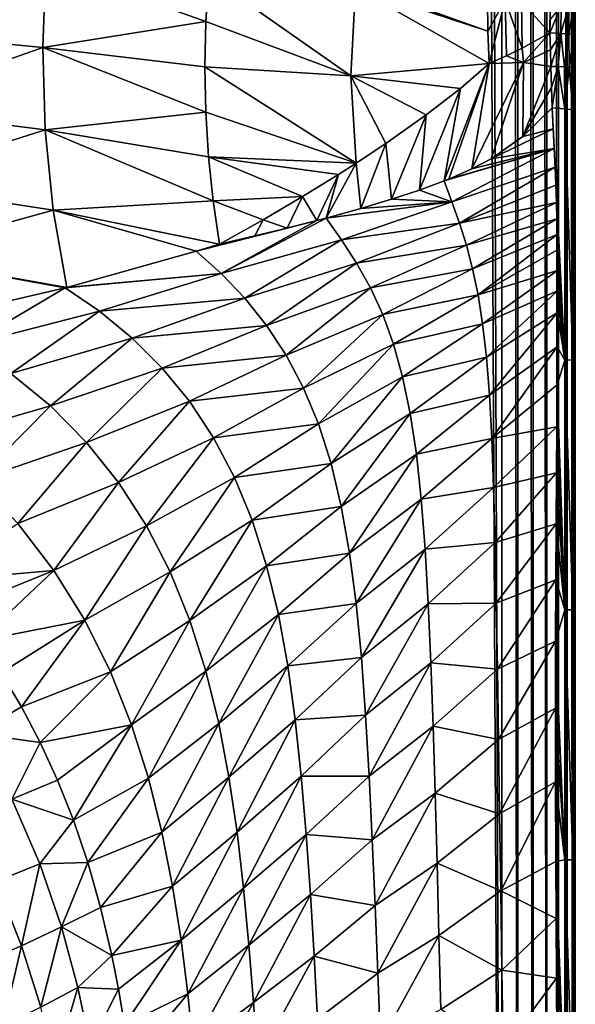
# Model space of a CAD drawing. Header units: metres. Extents: x -23 to 23, y -199 to 23.
# Tile 20 of 112: x 13.57 to 21.22, y -173.64 to -160.08. Entities that reach past the tile are written whole.
import ezdxf

# ---------------------------------------------------------------- set-up
doc = ezdxf.new("R2010")
doc.units = ezdxf.units.M
doc.layers.add('solid_509541_180_SW0001', color=7, linetype='CONTINUOUS')

msp = doc.modelspace()

# ---------------------------------------------------------------- linework, layer by layer
at = {"layer": 'solid_509541_180_SW0001'}
for points in [[(19.568743, -3.586129, 243), (20.209421, -189, 243), (20.209421, 0, 243)], [(20.430847, -189, 242.975174), (20.209421, 0, 243), (20.209421, -189, 243)], [(20.430622, 0, 242.975235), (20.209421, 0, 243), (20.430847, -189, 242.975174)], [(20.430622, 0, 242.975235), (20.430847, -189, 242.975174), (20.640865, -189, 242.902145)], [(20.430622, 0, 242.975235), (20.640865, -189, 242.902145), (20.640865, 0, 242.902145)], [(20.640865, 0, 242.902145), (20.640865, -189, 242.902145), (20.829733, -189, 242.784348)], [(20.640865, 0, 242.902145), (20.829733, -189, 242.784348), (20.829733, 0, 242.784348)], [(20.829733, 0, 242.784348), (20.829733, -189, 242.784348), (20.987867, -189, 242.627716)], [(20.829733, 0, 242.784348), (20.987867, -189, 242.627716), (20.987867, 0, 242.627716)], [(20.987867, 0, 242.627716), (20.987867, -189, 242.627716), (21.107435, -189, 242.439972)], [(20.987867, 0, 242.627716), (21.107435, -189, 242.439972), (21.107435, 0, 242.439972)], [(21.107435, 0, 242.439972), (21.110292, -189, 242.434082), (21.18251, -189, 242.230423)], [(21.107435, 0, 242.439972), (21.107435, -189, 242.439972), (21.110292, -189, 242.434082)], [(21.107435, 0, 242.439972), (21.18251, -189, 242.230423), (21.18251, 0, 242.230423)], [(21.18251, 0, 242.230423), (21.209375, -189, 242.00946), (21.209375, 0, 242.00946)], [(21.18251, 0, 242.230423), (21.184349, -189, 242.222519), (21.209375, -189, 242.00946)], [(21.18251, 0, 242.230423), (21.18251, -189, 242.230423), (21.184349, -189, 242.222519)], [(21.209375, 0, 242.00946), (21.209375, -189, 242.00946), (21.220919, -48.618351, 240.789825)], [(20.209421, -189, 243), (19.568743, -3.586129, 243), (19.316486, -4.761213, 243)], [(19.316486, -4.761213, 243), (18.993776, -5.918785, 243), (-20.209421, -189, 243)], [(19.316486, -4.761213, 243), (-20.209421, -189, 243), (20.209421, -189, 243)], [(18.993776, -5.918785, 243), (18.601791, -7.054702, 243), (-20.209421, -189, 243)], [(18.601791, -7.054702, 243), (18.141941, -8.164902, 243), (-20.209421, -189, 243)], [(18.141941, -8.164902, 243), (17.615858, -9.2454, 243), (-20.209421, -189, 243)], [(17.615858, -9.2454, 243), (17.025412, -10.292294, 243), (-20.209421, -189, 243)], [(17.025412, -10.292294, 243), (16.372877, -11.301532, 243), (-20.209421, -189, 243)], [(16.372877, -11.301532, 243), (15.660671, -12.269428, 243), (-20.209421, -189, 243)], [(15.660671, -12.269428, 243), (14.891361, -13.19253, 243), (-20.209421, -189, 243)], [(14.891361, -13.19253, 243), (14.067702, -14.067531, 243), (-20.209421, -189, 243)], [(14.067702, -14.067531, 243), (13.192632, -14.891286, 243), (-20.209421, -189, 243)], [(21.220631, -54.464607, 240.820251), (21.220919, -48.618351, 240.789825), (21.209375, -189, 242.00946)], [(21.220533, -59.999996, 240.830566), (21.220631, -54.464607, 240.820251), (21.209375, -189, 242.00946)], [(21.220533, -158.999954, 240.830566), (21.220533, -59.999996, 240.830566), (21.209375, -189, 242.00946)], [(21.220505, -159.441467, 240.833618), (21.220533, -158.999954, 240.830566), (21.209375, -189, 242.00946)], [(11.506635, -160.228622, 231.684433), (11.541017, -159.154083, 231.764816), (13.928322, -159.314072, 233.323273)], [(13.88465, -160.461517, 233.233795), (11.506635, -160.228622, 231.684433), (13.928322, -159.314072, 233.323273)], [(16.132307, -160.102554, 235.031494), (13.88465, -160.461517, 233.233795), (13.928322, -159.314072, 233.323273)], [(16.132307, -160.102554, 235.031494), (13.928322, -159.314072, 233.323273), (16.171509, -159.475739, 235.066208)], [(18.128996, -160.84964, 236.818466), (16.132307, -160.102554, 235.031494), (16.171509, -159.475739, 235.066208)], [(18.128996, -160.84964, 236.818466), (16.171509, -159.475739, 235.066208), (18.191422, -159.63176, 236.914566)], [(21.220421, -159.868912, 240.842422), (21.220505, -159.441467, 240.833618), (21.209375, -189, 242.00946)], [(18.128996, -160.84964, 236.818466), (18.191422, -159.63176, 236.914566), (20.035803, -160.680481, 238.871155)], [(20.016062, -160.235291, 238.868149), (18.191422, -159.63176, 236.914566), (18.377609, -159.647018, 237.100189)], [(20.016062, -160.235291, 238.868149), (20.035803, -160.680481, 238.871155), (18.191422, -159.63176, 236.914566)], [(20.016062, -160.235291, 238.868149), (18.377609, -159.647018, 237.100189), (20.011209, -159.789963, 238.852005)], [(20.016062, -160.235291, 238.868149), (20.011209, -159.789963, 238.852005), (20.25334, -159.808685, 239.130936)], [(20.016062, -160.235291, 238.868149), (20.25334, -159.808685, 239.130936), (20.035803, -160.680481, 238.871155)], [(20.27306, -160.57486, 239.149063), (20.035803, -160.680481, 238.871155), (20.25334, -159.808685, 239.130936)], [(20.491493, -160.46994, 239.40831), (20.25334, -159.808685, 239.130936), (20.47802, -159.831833, 239.394531)], [(20.27306, -160.57486, 239.149063), (20.25334, -159.808685, 239.130936), (20.491493, -160.46994, 239.40831)], [(20.872614, -160.259232, 239.868042), (20.47802, -159.831833, 239.394531), (20.876356, -159.895782, 239.872574)], [(20.491493, -160.46994, 239.40831), (20.47802, -159.831833, 239.394531), (20.872614, -160.259232, 239.868042)], [(21.025248, -159.889816, 240.088516), (20.872614, -160.259232, 239.868042), (20.874683, -160.076614, 239.873093)], [(21.025248, -159.889816, 240.088516), (21.023075, -160.265228, 240.084656), (20.872614, -160.259232, 239.868042)], [(20.874683, -160.076614, 239.873093), (20.872614, -160.259232, 239.868042), (20.876356, -159.895782, 239.872574)], [(21.134222, -159.883209, 240.327072), (21.133242, -160.271881, 240.32428), (21.023075, -160.265228, 240.084656)], [(21.025248, -159.889816, 240.088516), (21.134222, -159.883209, 240.327072), (21.023075, -160.265228, 240.084656)], [(21.199951, -159.876175, 240.580963), (21.199711, -160.278961, 240.579483), (21.133242, -160.271881, 240.32428)], [(21.134222, -159.883209, 240.327072), (21.199951, -159.876175, 240.580963), (21.133242, -160.271881, 240.32428)], [(21.199711, -160.278961, 240.579483), (21.220421, -159.868912, 240.842422), (21.220394, -160.076965, 240.845306)], [(21.199951, -159.876175, 240.580963), (21.220421, -159.868912, 240.842422), (21.199711, -160.278961, 240.579483)], [(21.220394, -160.076965, 240.845306), (21.220421, -159.868912, 240.842422), (21.209375, -189, 242.00946)], [(21.199711, -160.278961, 240.579483), (21.220394, -160.076965, 240.845306), (21.220423, -160.286285, 240.842377)], [(21.220423, -160.286285, 240.842377), (21.220394, -160.076965, 240.845306), (21.209375, -189, 242.00946)], [(16.132307, -160.102554, 235.031494), (16.118734, -160.728043, 234.966675), (13.88465, -160.461517, 233.233795)], [(18.128996, -160.84964, 236.818466), (16.118734, -160.728043, 234.966675), (16.132307, -160.102554, 235.031494)], [(13.88465, -160.461517, 233.233795), (11.532067, -161.291489, 231.505066), (11.506635, -160.228622, 231.684433)], [(20.491493, -160.46994, 239.40831), (20.872614, -160.259232, 239.868042), (20.508589, -160.665543, 239.419464)], [(20.872614, -160.259232, 239.868042), (20.88022, -160.49263, 239.871506), (20.508589, -160.665543, 239.419464)], [(21.023075, -160.265228, 240.084656), (20.88022, -160.49263, 239.871506), (20.872614, -160.259232, 239.868042)], [(21.023075, -160.265228, 240.084656), (20.885752, -160.720993, 239.874451), (20.88022, -160.49263, 239.871506)], [(21.023075, -160.265228, 240.084656), (20.986542, -160.722778, 240.014526), (20.885752, -160.720993, 239.874451)], [(21.023075, -160.265228, 240.084656), (21.07058, -160.724731, 240.165253), (20.986542, -160.722778, 240.014526)], [(21.023075, -160.265228, 240.084656), (21.133242, -160.271881, 240.32428), (21.07058, -160.724731, 240.165253)], [(21.133242, -160.271881, 240.32428), (21.136747, -160.726791, 240.324646), (21.07058, -160.724731, 240.165253)], [(21.133242, -160.271881, 240.32428), (21.199711, -160.278961, 240.579483), (21.136747, -160.726791, 240.324646)], [(21.199711, -160.278961, 240.579483), (21.184166, -160.728928, 240.49057), (21.136747, -160.726791, 240.324646)], [(21.199711, -160.278961, 240.579483), (21.21221, -160.731125, 240.660858), (21.184166, -160.728928, 240.49057)], [(21.199711, -160.278961, 240.579483), (21.220423, -160.286285, 240.842377), (21.21221, -160.731125, 240.660858)], [(21.220474, -160.511154, 240.836914), (21.220423, -160.286285, 240.842377), (21.209375, -189, 242.00946)], [(21.21221, -160.731125, 240.660858), (21.220423, -160.286285, 240.842377), (21.220474, -160.511154, 240.836914)], [(13.88465, -160.461517, 233.233795), (13.91838, -161.59549, 233.037506), (11.532067, -161.291489, 231.505066)], [(16.130848, -161.349747, 234.872009), (13.91838, -161.59549, 233.037506), (13.88465, -160.461517, 233.233795)], [(16.118734, -160.728043, 234.966675), (16.130848, -161.349747, 234.872009), (13.88465, -160.461517, 233.233795)], [(20.27306, -160.57486, 239.149063), (20.491493, -160.46994, 239.40831), (20.508589, -160.665543, 239.419464)], [(20.88022, -160.49263, 239.871506), (20.885752, -160.720993, 239.874451), (20.508589, -160.665543, 239.419464)], [(20.27306, -160.57486, 239.149063), (20.508589, -160.665543, 239.419464), (20.035803, -160.680481, 238.871155)], [(21.220509, -160.733368, 240.833221), (21.220474, -160.511154, 240.836914), (21.209375, -189, 242.00946)], [(21.21221, -160.731125, 240.660858), (21.220474, -160.511154, 240.836914), (21.220509, -160.733368, 240.833221)], [(16.118734, -160.728043, 234.966675), (18.20376, -162.052612, 236.650131), (16.130848, -161.349747, 234.872009)], [(18.128996, -160.84964, 236.818466), (18.20376, -162.052612, 236.650131), (16.118734, -160.728043, 234.966675)], [(18.128996, -160.84964, 236.818466), (20.035803, -160.680481, 238.871155), (19.64164, -161.023315, 238.394867)], [(19.413057, -162.298721, 237.907303), (20.035803, -160.680481, 238.871155), (19.478502, -162.2724, 237.990265)], [(19.64164, -161.023315, 238.394867), (20.035803, -160.680481, 238.871155), (19.413057, -162.298721, 237.907303)], [(19.478502, -162.2724, 237.990265), (20.035803, -160.680481, 238.871155), (19.793989, -162.132797, 238.396103)], [(19.793989, -162.132797, 238.396103), (20.035803, -160.680481, 238.871155), (20.508589, -160.665543, 239.419464)], [(19.793989, -162.132797, 238.396103), (20.508589, -160.665543, 239.419464), (20.061621, -161.991867, 238.747787)], [(20.061621, -161.991867, 238.747787), (20.508589, -160.665543, 239.419464), (20.500505, -161.686462, 239.3367)], [(20.500505, -161.686462, 239.3367), (20.508589, -160.665543, 239.419464), (20.885752, -160.720993, 239.874451)], [(20.894007, -161.011841, 239.878387), (20.500505, -161.686462, 239.3367), (20.885752, -160.720993, 239.874451)], [(20.986542, -160.722778, 240.014526), (20.894007, -161.011841, 239.878387), (20.885752, -160.720993, 239.874451)], [(20.986542, -160.722778, 240.014526), (20.901299, -161.29187, 239.876572), (20.894007, -161.011841, 239.878387)], [(20.986542, -160.722778, 240.014526), (21.077839, -161.305481, 240.162643), (20.901299, -161.29187, 239.876572)], [(20.986542, -160.722778, 240.014526), (21.07058, -160.724731, 240.165253), (21.077839, -161.305481, 240.162643)], [(21.07058, -160.724731, 240.165253), (21.136747, -160.726791, 240.324646), (21.077839, -161.305481, 240.162643)], [(21.136747, -160.726791, 240.324646), (21.186188, -161.320663, 240.481125), (21.077839, -161.305481, 240.162643)], [(21.136747, -160.726791, 240.324646), (21.184166, -160.728928, 240.49057), (21.186188, -161.320663, 240.481125)], [(21.184166, -160.728928, 240.49057), (21.21221, -160.731125, 240.660858), (21.186188, -161.320663, 240.481125)], [(21.21221, -160.731125, 240.660858), (21.22068, -161.336624, 240.815063), (21.186188, -161.320663, 240.481125)], [(21.22057, -161.037994, 240.826675), (21.220509, -160.733368, 240.833221), (21.209375, -189, 242.00946)], [(21.21221, -160.731125, 240.660858), (21.220509, -160.733368, 240.833221), (21.22057, -161.037994, 240.826675)], [(21.21221, -160.731125, 240.660858), (21.22057, -161.037994, 240.826675), (21.22068, -161.336624, 240.815063)], [(18.128996, -160.84964, 236.818466), (19.64164, -161.023315, 238.394867), (19.167624, -161.388336, 237.819275)], [(18.128996, -160.84964, 236.818466), (19.167624, -161.388336, 237.819275), (18.609171, -161.782959, 237.140976)], [(18.128996, -160.84964, 236.818466), (18.609171, -161.782959, 237.140976), (18.20376, -162.052612, 236.650131)], [(19.64164, -161.023315, 238.394867), (19.413057, -162.298721, 237.907303), (19.074873, -162.424347, 237.485092)], [(19.167624, -161.388336, 237.819275), (19.64164, -161.023315, 238.394867), (19.074873, -162.424347, 237.485092)], [(20.894007, -161.011841, 239.878387), (20.901299, -161.29187, 239.876572), (20.500505, -161.686462, 239.3367)], [(21.22068, -161.336624, 240.815063), (21.22057, -161.037994, 240.826675), (21.209375, -189, 242.00946)], [(13.91838, -161.59549, 233.037506), (11.617073, -162.330215, 231.228851), (11.532067, -161.291489, 231.505066)], [(20.500505, -161.686462, 239.3367), (20.901299, -161.29187, 239.876572), (20.91655, -161.580292, 239.882721)], [(21.078363, -164.767548, 240.107346), (20.91655, -161.580292, 239.882721), (20.901299, -161.29187, 239.876572)], [(21.077839, -161.305481, 240.162643), (21.078363, -164.767548, 240.107346), (20.901299, -161.29187, 239.876572)], [(21.186708, -164.764893, 240.426193), (21.078363, -164.767548, 240.107346), (21.077839, -161.305481, 240.162643)], [(21.186188, -161.320663, 240.481125), (21.186708, -164.764893, 240.426193), (21.077839, -161.305481, 240.162643)], [(16.130848, -161.349747, 234.872009), (16.168598, -161.96521, 234.747864), (13.91838, -161.59549, 233.037506)], [(16.130848, -161.349747, 234.872009), (18.20376, -162.052612, 236.650131), (16.168598, -161.96521, 234.747864)], [(18.609171, -161.782959, 237.140976), (19.167624, -161.388336, 237.819275), (18.690807, -162.551239, 237.018631)], [(19.167624, -161.388336, 237.819275), (19.074873, -162.424347, 237.485092), (18.690807, -162.551239, 237.018631)], [(21.186188, -161.320663, 240.481125), (21.22068, -161.336624, 240.815063), (21.221277, -163.430679, 240.751923)], [(21.186188, -161.320663, 240.481125), (21.221277, -163.430679, 240.751923), (21.186708, -164.764893, 240.426193)], [(21.221277, -163.430679, 240.751923), (21.22068, -161.336624, 240.815063), (21.209375, -189, 242.00946)], [(13.91838, -161.59549, 233.037506), (14.029092, -162.701385, 232.73703), (11.617073, -162.330215, 231.228851)], [(16.231836, -162.571976, 234.594727), (14.029092, -162.701385, 232.73703), (13.91838, -161.59549, 233.037506)], [(16.168598, -161.96521, 234.747864), (16.231836, -162.571976, 234.594727), (13.91838, -161.59549, 233.037506)], [(20.061621, -161.991867, 238.747787), (20.91655, -161.580292, 239.882721), (20.930235, -161.852432, 239.888748)], [(20.061621, -161.991867, 238.747787), (20.500505, -161.686462, 239.3367), (20.91655, -161.580292, 239.882721)], [(21.078363, -164.767548, 240.107346), (20.930235, -161.852432, 239.888748), (20.91655, -161.580292, 239.882721)], [(18.20376, -162.052612, 236.650131), (18.609171, -161.782959, 237.140976), (18.266586, -162.678207, 236.51889)], [(18.609171, -161.782959, 237.140976), (18.690807, -162.551239, 237.018631), (18.266586, -162.678207, 236.51889)], [(16.168598, -161.96521, 234.747864), (18.20376, -162.052612, 236.650131), (17.957687, -162.210541, 236.353333)], [(16.168598, -161.96521, 234.747864), (17.957687, -162.210541, 236.353333), (17.465734, -162.514618, 235.763306)], [(16.168598, -161.96521, 234.747864), (17.465734, -162.514618, 235.763306), (16.231836, -162.571976, 234.594727)], [(19.413057, -162.298721, 237.907303), (19.478502, -162.2724, 237.990265), (20.930235, -161.852432, 239.888748)], [(19.518902, -162.587738, 237.971176), (19.413057, -162.298721, 237.907303), (20.930235, -161.852432, 239.888748)], [(19.478502, -162.2724, 237.990265), (19.793989, -162.132797, 238.396103), (20.930235, -161.852432, 239.888748)], [(19.518902, -162.587738, 237.971176), (20.930235, -161.852432, 239.888748), (20.942263, -162.107742, 239.894562)], [(19.793989, -162.132797, 238.396103), (20.061621, -161.991867, 238.747787), (20.930235, -161.852432, 239.888748)], [(21.078363, -164.767548, 240.107346), (20.942263, -162.107742, 239.894562), (20.930235, -161.852432, 239.888748)], [(18.20376, -162.052612, 236.650131), (18.266586, -162.678207, 236.51889), (17.790552, -162.80925, 235.976501)], [(17.957687, -162.210541, 236.353333), (18.20376, -162.052612, 236.650131), (17.790552, -162.80925, 235.976501)], [(19.625212, -162.880112, 238.049393), (19.518902, -162.587738, 237.971176), (20.942263, -162.107742, 239.894562)], [(19.625212, -162.880112, 238.049393), (20.942263, -162.107742, 239.894562), (20.952663, -162.355423, 239.90004)], [(21.078363, -164.767548, 240.107346), (20.952663, -162.355423, 239.90004), (20.942263, -162.107742, 239.894562)], [(17.465734, -162.514618, 235.763306), (17.957687, -162.210541, 236.353333), (17.65938, -162.843689, 235.830338)], [(17.957687, -162.210541, 236.353333), (17.790552, -162.80925, 235.976501), (17.65938, -162.843689, 235.830338)], [(14.029092, -162.701385, 232.73703), (11.760663, -163.332748, 230.858978), (11.617073, -162.330215, 231.228851)], [(19.074873, -162.424347, 237.485092), (19.413057, -162.298721, 237.907303), (19.518902, -162.587738, 237.971176)], [(19.625212, -162.880112, 238.049393), (20.952663, -162.355423, 239.90004), (20.961184, -162.59584, 239.905121)], [(21.078363, -164.767548, 240.107346), (20.961184, -162.59584, 239.905121), (20.952663, -162.355423, 239.90004)], [(16.231836, -162.571976, 234.594727), (17.465734, -162.514618, 235.763306), (16.922024, -162.833832, 235.117752)], [(16.922024, -162.833832, 235.117752), (17.465734, -162.514618, 235.763306), (17.251741, -162.947174, 235.38475)], [(17.465734, -162.514618, 235.763306), (17.65938, -162.843689, 235.830338), (17.251741, -162.947174, 235.38475)], [(18.690807, -162.551239, 237.018631), (19.074873, -162.424347, 237.485092), (19.518902, -162.587738, 237.971176)], [(16.231836, -162.571976, 234.594727), (16.320314, -163.167679, 234.413208), (14.029092, -162.701385, 232.73703)], [(16.231836, -162.571976, 234.594727), (16.922024, -162.833832, 235.117752), (16.320314, -163.167679, 234.413208)], [(17.790552, -162.80925, 235.976501), (18.266586, -162.678207, 236.51889), (19.518902, -162.587738, 237.971176)], [(18.001238, -163.112061, 236.090927), (17.790552, -162.80925, 235.976501), (19.518902, -162.587738, 237.971176)], [(18.001238, -163.112061, 236.090927), (19.518902, -162.587738, 237.971176), (19.625212, -162.880112, 238.049393)], [(18.266586, -162.678207, 236.51889), (18.690807, -162.551239, 237.018631), (19.518902, -162.587738, 237.971176)], [(19.721771, -163.183289, 238.130219), (19.625212, -162.880112, 238.049393), (20.961184, -162.59584, 239.905121)], [(19.721771, -163.183289, 238.130219), (20.961184, -162.59584, 239.905121), (20.96756, -162.822662, 239.909531)], [(21.078363, -164.767548, 240.107346), (20.96756, -162.822662, 239.909531), (20.961184, -162.59584, 239.905121)], [(14.029092, -162.701385, 232.73703), (14.216029, -163.764923, 232.336655), (11.760663, -163.332748, 230.858978)], [(14.029092, -162.701385, 232.73703), (16.320314, -163.167679, 234.413208), (15.999876, -163.266235, 234.079544)], [(14.029092, -162.701385, 232.73703), (15.999876, -163.266235, 234.079544), (14.216029, -163.764923, 232.336655)], [(15.999876, -163.266235, 234.079544), (17.251741, -162.947174, 235.38475), (17.65938, -162.843689, 235.830338)], [(16.343287, -163.573456, 234.247589), (15.999876, -163.266235, 234.079544), (17.65938, -162.843689, 235.830338)], [(16.922024, -162.833832, 235.117752), (16.806522, -163.055023, 234.912521), (16.320314, -163.167679, 234.413208)], [(16.343287, -163.573456, 234.247589), (17.790552, -162.80925, 235.976501), (18.001238, -163.112061, 236.090927)], [(16.343287, -163.573456, 234.247589), (17.65938, -162.843689, 235.830338), (17.790552, -162.80925, 235.976501)], [(16.922024, -162.833832, 235.117752), (17.251741, -162.947174, 235.38475), (16.806522, -163.055023, 234.912521)], [(18.208735, -163.430511, 236.225403), (18.001238, -163.112061, 236.090927), (19.625212, -162.880112, 238.049393)], [(18.208735, -163.430511, 236.225403), (19.625212, -162.880112, 238.049393), (19.721771, -163.183289, 238.130219)], [(19.807497, -163.507889, 238.212051), (19.721771, -163.183289, 238.130219), (20.96756, -162.822662, 239.909531)], [(19.807497, -163.507889, 238.212051), (20.96756, -162.822662, 239.909531), (20.971821, -163.03717, 239.912827)], [(21.078363, -164.767548, 240.107346), (20.971821, -163.03717, 239.912827), (20.96756, -162.822662, 239.909531)], [(15.999876, -163.266235, 234.079544), (16.806522, -163.055023, 234.912521), (17.251741, -162.947174, 235.38475)], [(15.999876, -163.266235, 234.079544), (16.320314, -163.167679, 234.413208), (16.806522, -163.055023, 234.912521)], [(19.881762, -163.865677, 238.293167), (19.807497, -163.507889, 238.212051), (20.971821, -163.03717, 239.912827)], [(19.881762, -163.865677, 238.293167), (20.971821, -163.03717, 239.912827), (20.974514, -163.248062, 239.915222)], [(21.078363, -164.767548, 240.107346), (20.974514, -163.248062, 239.915222), (20.971821, -163.03717, 239.912827)], [(16.668804, -163.915009, 234.427872), (16.343287, -163.573456, 234.247589), (18.001238, -163.112061, 236.090927)], [(16.668804, -163.915009, 234.427872), (18.001238, -163.112061, 236.090927), (18.208735, -163.430511, 236.225403)], [(18.39838, -163.770905, 236.364929), (18.208735, -163.430511, 236.225403), (19.721771, -163.183289, 238.130219)], [(18.39838, -163.770905, 236.364929), (19.721771, -163.183289, 238.130219), (19.807497, -163.507889, 238.212051)], [(11.760663, -163.332748, 230.858978), (14.216029, -163.764923, 232.336655), (14.195756, -163.770081, 232.317963)], [(11.760663, -163.332748, 230.858978), (14.195756, -163.770081, 232.317963), (12.24491, -164.227081, 230.628082)], [(14.216029, -163.764923, 232.336655), (15.999876, -163.266235, 234.079544), (16.343287, -163.573456, 234.247589)], [(19.881762, -163.865677, 238.293167), (20.974514, -163.248062, 239.915222), (20.97646, -163.532166, 239.917572)], [(21.078363, -164.767548, 240.107346), (20.97646, -163.532166, 239.917572), (20.974514, -163.248062, 239.915222)], [(16.968882, -164.2892, 234.616669), (16.668804, -163.915009, 234.427872), (18.208735, -163.430511, 236.225403)], [(16.968882, -164.2892, 234.616669), (18.208735, -163.430511, 236.225403), (18.39838, -163.770905, 236.364929)], [(21.186708, -164.764893, 240.426193), (21.221277, -163.430679, 240.751923), (21.221136, -165.638931, 240.767014)], [(21.221136, -165.638931, 240.767014), (21.221277, -163.430679, 240.751923), (21.209375, -189, 242.00946)], [(14.195756, -163.770081, 232.317963), (14.216029, -163.764923, 232.336655), (16.343287, -163.573456, 234.247589)], [(14.669376, -164.094681, 232.517838), (14.195756, -163.770081, 232.317963), (16.343287, -163.573456, 234.247589)], [(14.669376, -164.094681, 232.517838), (16.343287, -163.573456, 234.247589), (16.668804, -163.915009, 234.427872)], [(18.567928, -164.14061, 236.506668), (18.39838, -163.770905, 236.364929), (19.807497, -163.507889, 238.212051)], [(18.567928, -164.14061, 236.506668), (19.807497, -163.507889, 238.212051), (19.881762, -163.865677, 238.293167)], [(19.944437, -164.268219, 238.371887), (19.881762, -163.865677, 238.293167), (20.97646, -163.532166, 239.917572)], [(19.944437, -164.268219, 238.371887), (20.97646, -163.532166, 239.917572), (20.976692, -163.812759, 239.918625)], [(21.078363, -164.767548, 240.107346), (20.976692, -163.812759, 239.918625), (20.97646, -163.532166, 239.917572)], [(12.863371, -164.557602, 230.850525), (12.24491, -164.227081, 230.628082), (14.195756, -163.770081, 232.317963)], [(12.863371, -164.557602, 230.850525), (14.195756, -163.770081, 232.317963), (14.669376, -164.094681, 232.517838)], [(17.239594, -164.700027, 234.809967), (16.968882, -164.2892, 234.616669), (18.39838, -163.770905, 236.364929)], [(17.239594, -164.700027, 234.809967), (18.39838, -163.770905, 236.364929), (18.567928, -164.14061, 236.506668)], [(18.715981, -164.54747, 236.647568), (18.567928, -164.14061, 236.506668), (19.881762, -163.865677, 238.293167)], [(18.715981, -164.54747, 236.647568), (19.881762, -163.865677, 238.293167), (19.944437, -164.268219, 238.371887)], [(19.995937, -164.726349, 238.446625), (19.944437, -164.268219, 238.371887), (20.976692, -163.812759, 239.918625)], [(19.995937, -164.726349, 238.446625), (20.976692, -163.812759, 239.918625), (20.975904, -164.109085, 239.919037)], [(21.078363, -164.767548, 240.107346), (20.975904, -164.109085, 239.919037), (20.976692, -163.812759, 239.918625)], [(15.116881, -164.463333, 232.733536), (14.669376, -164.094681, 232.517838), (16.668804, -163.915009, 234.427872)], [(15.116881, -164.463333, 232.733536), (16.668804, -163.915009, 234.427872), (16.968882, -164.2892, 234.616669)], [(13.447836, -164.950165, 231.088409), (12.863371, -164.557602, 230.850525), (14.669376, -164.094681, 232.517838)], [(13.447836, -164.950165, 231.088409), (14.669376, -164.094681, 232.517838), (15.116881, -164.463333, 232.733536)], [(17.478292, -165.151611, 235.00354), (17.239594, -164.700027, 234.809967), (18.567928, -164.14061, 236.506668)], [(17.478292, -165.151611, 235.00354), (18.567928, -164.14061, 236.506668), (18.715981, -164.54747, 236.647568)], [(20.037247, -165.249893, 238.515945), (19.995937, -164.726349, 238.446625), (20.975904, -164.109085, 239.919037)], [(20.037247, -165.249893, 238.515945), (20.975904, -164.109085, 239.919037), (20.97315, -164.584427, 239.918457)], [(21.078363, -164.767548, 240.107346), (20.97315, -164.584427, 239.918457), (20.975904, -164.109085, 239.919037)], [(15.530968, -164.876144, 232.960541), (15.116881, -164.463333, 232.733536), (16.968882, -164.2892, 234.616669)], [(15.530968, -164.876144, 232.960541), (16.968882, -164.2892, 234.616669), (17.239594, -164.700027, 234.809967)], [(18.842077, -164.998917, 236.784668), (18.715981, -164.54747, 236.647568), (19.944437, -164.268219, 238.371887)], [(18.842077, -164.998917, 236.784668), (19.944437, -164.268219, 238.371887), (19.995937, -164.726349, 238.446625)], [(13.991547, -165.398911, 231.341202), (13.447836, -164.950165, 231.088409), (15.116881, -164.463333, 232.733536)], [(13.991547, -165.398911, 231.341202), (15.116881, -164.463333, 232.733536), (15.530968, -164.876144, 232.960541)], [(17.683733, -165.647415, 235.19313), (17.478292, -165.151611, 235.00354), (18.715981, -164.54747, 236.647568)], [(17.683733, -165.647415, 235.19313), (18.715981, -164.54747, 236.647568), (18.842077, -164.998917, 236.784668)], [(15.906099, -165.33374, 233.193939), (15.530968, -164.876144, 232.960541), (17.239594, -164.700027, 234.809967)], [(15.906099, -165.33374, 233.193939), (17.239594, -164.700027, 234.809967), (17.478292, -165.151611, 235.00354)], [(20.069857, -165.847015, 238.578644), (20.037247, -165.249893, 238.515945), (20.97315, -164.584427, 239.918457)], [(20.069857, -165.847015, 238.578644), (20.97315, -164.584427, 239.918457), (20.969271, -165.10881, 239.917068)], [(21.078363, -164.767548, 240.107346), (20.969271, -165.10881, 239.917068), (20.97315, -164.584427, 239.918457)], [(18.946774, -165.501678, 236.915131), (18.842077, -164.998917, 236.784668), (19.995937, -164.726349, 238.446625)], [(18.946774, -165.501678, 236.915131), (19.995937, -164.726349, 238.446625), (20.037247, -165.249893, 238.515945)], [(21.078363, -164.767548, 240.107346), (21.078171, -168.209488, 240.127609), (20.969271, -165.10881, 239.917068)], [(21.186516, -168.208755, 240.446457), (21.078171, -168.209488, 240.127609), (21.078363, -164.767548, 240.107346)], [(21.186708, -164.764893, 240.426193), (21.186516, -168.208755, 240.446457), (21.078363, -164.767548, 240.107346)], [(21.186708, -164.764893, 240.426193), (21.221008, -168.078262, 240.78038), (21.186516, -168.208755, 240.446457)], [(21.186708, -164.764893, 240.426193), (21.221136, -165.638931, 240.767014), (21.221008, -168.078262, 240.78038)], [(12.348609, -165.875717, 229.772751), (13.447836, -164.950165, 231.088409), (13.991547, -165.398911, 231.341202)], [(14.486868, -165.901138, 231.603256), (13.991547, -165.398911, 231.341202), (15.530968, -164.876144, 232.960541)], [(14.486868, -165.901138, 231.603256), (15.530968, -164.876144, 232.960541), (15.906099, -165.33374, 233.193939)], [(17.856192, -166.190262, 235.374619), (17.683733, -165.647415, 235.19313), (18.842077, -164.998917, 236.784668)], [(17.856192, -166.190262, 235.374619), (18.842077, -164.998917, 236.784668), (18.946774, -165.501678, 236.915131)], [(16.23843, -165.836304, 233.428482), (15.906099, -165.33374, 233.193939), (17.478292, -165.151611, 235.00354)], [(16.23843, -165.836304, 233.428482), (17.478292, -165.151611, 235.00354), (17.683733, -165.647415, 235.19313)], [(20.069857, -165.847015, 238.578644), (20.969271, -165.10881, 239.917068), (20.964815, -165.686417, 239.915176)], [(21.078171, -168.209488, 240.127609), (20.964815, -165.686417, 239.915176), (20.969271, -165.10881, 239.917068)], [(14.928289, -166.453064, 231.868546), (14.486868, -165.901138, 231.603256), (15.906099, -165.33374, 233.193939)], [(14.928289, -166.453064, 231.868546), (15.906099, -165.33374, 233.193939), (16.23843, -165.836304, 233.428482)], [(19.031702, -166.061752, 237.036377), (18.946774, -165.501678, 236.915131), (20.037247, -165.249893, 238.515945)], [(19.031702, -166.061752, 237.036377), (20.037247, -165.249893, 238.515945), (20.069857, -165.847015, 238.578644)], [(12.979105, -166.420288, 230.050415), (12.348609, -165.875717, 229.772751), (13.991547, -165.398911, 231.341202)], [(12.979105, -166.420288, 230.050415), (13.991547, -165.398911, 231.341202), (14.486868, -165.901138, 231.603256)], [(17.997591, -166.78244, 235.544327), (17.856192, -166.190262, 235.374619), (18.946774, -165.501678, 236.915131)], [(17.997591, -166.78244, 235.544327), (18.946774, -165.501678, 236.915131), (19.031702, -166.061752, 237.036377)], [(16.525982, -166.383072, 233.658905), (16.23843, -165.836304, 233.428482), (17.683733, -165.647415, 235.19313)], [(16.525982, -166.383072, 233.658905), (17.683733, -165.647415, 235.19313), (17.856192, -166.190262, 235.374619)], [(21.221008, -168.078262, 240.78038), (21.221136, -165.638931, 240.767014), (21.209375, -189, 242.00946)], [(20.095554, -166.523254, 238.633865), (20.069857, -165.847015, 238.578644), (20.964815, -165.686417, 239.915176)], [(20.095554, -166.523254, 238.633865), (20.964815, -165.686417, 239.915176), (20.960253, -166.321655, 239.91301)], [(21.078171, -168.209488, 240.127609), (20.960253, -166.321655, 239.91301), (20.964815, -165.686417, 239.915176)], [(13.544514, -167.020752, 230.334488), (12.979105, -166.420288, 230.050415), (14.486868, -165.901138, 231.603256)], [(13.544514, -167.020752, 230.334488), (14.486868, -165.901138, 231.603256), (14.928289, -166.453064, 231.868546)], [(15.31266, -167.049759, 232.13092), (14.928289, -166.453064, 231.868546), (16.23843, -165.836304, 233.428482)], [(15.31266, -167.049759, 232.13092), (16.23843, -165.836304, 233.428482), (16.525982, -166.383072, 233.658905)], [(19.099455, -166.683975, 237.146317), (19.031702, -166.061752, 237.036377), (20.069857, -165.847015, 238.578644)], [(19.099455, -166.683975, 237.146317), (20.069857, -165.847015, 238.578644), (20.095554, -166.523254, 238.633865)], [(16.76882, -166.972641, 233.880157), (16.525982, -166.383072, 233.658905), (17.856192, -166.190262, 235.374619)], [(16.76882, -166.972641, 233.880157), (17.856192, -166.190262, 235.374619), (17.997591, -166.78244, 235.544327)], [(18.111376, -167.425659, 235.699127), (17.997591, -166.78244, 235.544327), (19.031702, -166.061752, 237.036377)], [(18.111376, -167.425659, 235.699127), (19.031702, -166.061752, 237.036377), (19.099455, -166.683975, 237.146317)], [(20.116173, -167.280441, 238.681076), (20.095554, -166.523254, 238.633865), (20.960253, -166.321655, 239.91301)], [(20.116173, -167.280441, 238.681076), (20.960253, -166.321655, 239.91301), (20.956083, -167.021973, 239.910965)], [(21.078171, -168.209488, 240.127609), (20.956083, -167.021973, 239.910965), (20.960253, -166.321655, 239.91301)], [(14.040061, -167.667892, 230.618134), (13.544514, -167.020752, 230.334488), (14.928289, -166.453064, 231.868546)], [(14.040061, -167.667892, 230.618134), (14.928289, -166.453064, 231.868546), (15.31266, -167.049759, 232.13092)], [(15.639421, -167.685577, 232.384384), (15.31266, -167.049759, 232.13092), (16.525982, -166.383072, 233.658905)], [(15.639421, -167.685577, 232.384384), (16.525982, -166.383072, 233.658905), (16.76882, -166.972641, 233.880157)], [(19.153198, -167.371338, 237.243362), (19.099455, -166.683975, 237.146317), (20.095554, -166.523254, 238.633865)], [(19.153198, -167.371338, 237.243362), (20.095554, -166.523254, 238.633865), (20.116173, -167.280441, 238.681076)], [(18.20199, -168.120651, 235.836639), (18.111376, -167.425659, 235.699127), (19.099455, -166.683975, 237.146317)], [(18.20199, -168.120651, 235.836639), (19.099455, -166.683975, 237.146317), (19.153198, -167.371338, 237.243362)], [(16.969206, -167.603394, 234.087616), (16.76882, -166.972641, 233.880157), (17.997591, -166.78244, 235.544327)], [(16.969206, -167.603394, 234.087616), (17.997591, -166.78244, 235.544327), (18.111376, -167.425659, 235.699127)], [(15.910822, -168.354889, 232.62352), (15.639421, -167.685577, 232.384384), (16.76882, -166.972641, 233.880157)], [(15.910822, -168.354889, 232.62352), (16.76882, -166.972641, 233.880157), (16.969206, -167.603394, 234.087616)], [(12.343082, -167.812851, 228.959473), (13.544514, -167.020752, 230.334488), (14.040061, -167.667892, 230.618134)], [(14.46414, -168.351669, 230.894577), (14.040061, -167.667892, 230.618134), (15.31266, -167.049759, 232.13092)], [(14.46414, -168.351669, 230.894577), (15.31266, -167.049759, 232.13092), (15.639421, -167.685577, 232.384384)], [(20.133408, -168.116165, 238.720154), (20.116173, -167.280441, 238.681076), (20.956083, -167.021973, 239.910965)], [(20.133408, -168.116165, 238.720154), (20.956083, -167.021973, 239.910965), (20.952684, -167.792587, 239.909195)], [(21.078171, -168.209488, 240.127609), (20.952684, -167.792587, 239.909195), (20.956083, -167.021973, 239.910965)], [(18.274216, -168.866608, 235.955429), (18.20199, -168.120651, 235.836639), (19.153198, -167.371338, 237.243362)], [(18.274216, -168.866608, 235.955429), (19.153198, -167.371338, 237.243362), (19.196224, -168.124191, 237.326599)], [(19.196224, -168.124191, 237.326599), (19.153198, -167.371338, 237.243362), (20.116173, -167.280441, 238.681076)], [(19.196224, -168.124191, 237.326599), (20.116173, -167.280441, 238.681076), (20.133408, -168.116165, 238.720154)], [(17.131443, -168.273636, 234.277435), (16.969206, -167.603394, 234.087616), (18.111376, -167.425659, 235.699127)], [(17.131443, -168.273636, 234.277435), (18.111376, -167.425659, 235.699127), (18.20199, -168.120651, 235.836639)], [(12.686845, -168.213348, 229.125656), (12.343082, -167.812851, 228.959473), (14.040061, -167.667892, 230.618134)], [(13.009356, -168.634598, 229.294159), (12.686845, -168.213348, 229.125656), (14.040061, -167.667892, 230.618134)], [(13.009356, -168.634598, 229.294159), (14.040061, -167.667892, 230.618134), (14.46414, -168.351669, 230.894577)], [(16.131765, -169.052521, 232.843658), (15.910822, -168.354889, 232.62352), (16.969206, -167.603394, 234.087616)], [(16.131765, -169.052521, 232.843658), (16.969206, -167.603394, 234.087616), (17.131443, -168.273636, 234.277435)], [(14.818601, -169.06221, 231.157608), (14.46414, -168.351669, 230.894577), (15.639421, -167.685577, 232.384384)], [(14.818601, -169.06221, 231.157608), (15.639421, -167.685577, 232.384384), (15.910822, -168.354889, 232.62352)], [(20.148724, -169.024277, 238.751358), (20.133408, -168.116165, 238.720154), (20.952684, -167.792587, 239.909195)], [(20.148724, -169.024277, 238.751358), (20.952684, -167.792587, 239.909195), (20.950388, -168.637711, 239.907852)], [(21.078171, -168.209488, 240.127609), (20.950388, -168.637711, 239.907852), (20.952684, -167.792587, 239.909195)], [(21.186516, -168.208755, 240.446457), (21.221008, -168.078262, 240.78038), (21.22101, -170.76767, 240.780289)], [(21.22101, -170.76767, 240.780289), (21.221008, -168.078262, 240.78038), (21.209375, -189, 242.00946)], [(17.261162, -168.981461, 234.446671), (17.131443, -168.273636, 234.277435), (18.20199, -168.120651, 235.836639)], [(17.261162, -168.981461, 234.446671), (18.20199, -168.120651, 235.836639), (18.274216, -168.866608, 235.955429)], [(18.332632, -169.660843, 236.055038), (18.274216, -168.866608, 235.955429), (19.196224, -168.124191, 237.326599)], [(18.332632, -169.660843, 236.055038), (19.196224, -168.124191, 237.326599), (19.231615, -168.939911, 237.395813)], [(19.231615, -168.939911, 237.395813), (19.196224, -168.124191, 237.326599), (20.133408, -168.116165, 238.720154)], [(19.231615, -168.939911, 237.395813), (20.133408, -168.116165, 238.720154), (20.148724, -169.024277, 238.751358)], [(21.078171, -168.209488, 240.127609), (21.078199, -171.651642, 240.124512), (20.950388, -168.637711, 239.907852)], [(21.186516, -168.208755, 240.446457), (21.186544, -171.652786, 240.443359), (21.078171, -168.209488, 240.127609)], [(21.186544, -171.652786, 240.443359), (21.078199, -171.651642, 240.124512), (21.078171, -168.209488, 240.127609)], [(21.186516, -168.208755, 240.446457), (21.22101, -170.76767, 240.780289), (21.186544, -171.652786, 240.443359)], [(13.311115, -169.07811, 229.464859), (13.009356, -168.634598, 229.294159), (14.46414, -168.351669, 230.894577)], [(13.59178, -169.544693, 229.637161), (13.311115, -169.07811, 229.464859), (14.46414, -168.351669, 230.894577)], [(13.59178, -169.544693, 229.637161), (14.46414, -168.351669, 230.894577), (14.818601, -169.06221, 231.157608)], [(15.10867, -169.790604, 231.40184), (14.818601, -169.06221, 231.157608), (15.910822, -168.354889, 232.62352)], [(15.10867, -169.790604, 231.40184), (15.910822, -168.354889, 232.62352), (16.131765, -169.052521, 232.843658)], [(16.308969, -169.773926, 233.041275), (16.131765, -169.052521, 232.843658), (17.131443, -168.273636, 234.277435)], [(16.308969, -169.773926, 233.041275), (17.131443, -168.273636, 234.277435), (17.261162, -168.981461, 234.446671)], [(20.163301, -169.995651, 238.775192), (20.148724, -169.024277, 238.751358), (20.950388, -168.637711, 239.907852)], [(20.163301, -169.995651, 238.775192), (20.950388, -168.637711, 239.907852), (20.949568, -169.563705, 239.90715)], [(21.078199, -171.651642, 240.124512), (20.949568, -169.563705, 239.90715), (20.950388, -168.637711, 239.907852)], [(17.364494, -169.724503, 234.593536), (17.261162, -168.981461, 234.446671), (18.274216, -168.866608, 235.955429)], [(17.364494, -169.724503, 234.593536), (18.274216, -168.866608, 235.955429), (18.332632, -169.660843, 236.055038)], [(16.449936, -170.515137, 233.214111), (16.308969, -169.773926, 233.041275), (17.261162, -168.981461, 234.446671)], [(16.449936, -170.515137, 233.214111), (17.261162, -168.981461, 234.446671), (17.364494, -169.724503, 234.593536)], [(18.381355, -170.499023, 236.135925), (18.332632, -169.660843, 236.055038), (19.231615, -168.939911, 237.395813)], [(18.381355, -170.499023, 236.135925), (19.231615, -168.939911, 237.395813), (19.262077, -169.813141, 237.451416)], [(19.262077, -169.813141, 237.451416), (19.231615, -168.939911, 237.395813), (20.148724, -169.024277, 238.751358)], [(19.262077, -169.813141, 237.451416), (20.148724, -169.024277, 238.751358), (20.163301, -169.995651, 238.775192)], [(12.962185, -169.911209, 228.861801), (13.311115, -169.07811, 229.464859), (13.59178, -169.544693, 229.637161)], [(13.851427, -170.036163, 229.810547), (13.59178, -169.544693, 229.637161), (14.818601, -169.06221, 231.157608)], [(13.851427, -170.036163, 229.810547), (14.818601, -169.06221, 231.157608), (15.10867, -169.790604, 231.40184)], [(15.342017, -170.529312, 231.623077), (15.10867, -169.790604, 231.40184), (16.131765, -169.052521, 232.843658)], [(15.342017, -170.529312, 231.623077), (16.131765, -169.052521, 232.843658), (16.308969, -169.773926, 233.041275)], [(12.962185, -169.911209, 228.861801), (13.59178, -169.544693, 229.637161), (13.851427, -170.036163, 229.810547)], [(20.177994, -171.019089, 238.792435), (20.163301, -169.995651, 238.775192), (20.949568, -169.563705, 239.90715)], [(20.177994, -171.019089, 238.792435), (20.949568, -169.563705, 239.90715), (20.950542, -170.576553, 239.907257)], [(21.078199, -171.651642, 240.124512), (20.950542, -170.576553, 239.907257), (20.949568, -169.563705, 239.90715)], [(17.447378, -170.499771, 234.717484), (17.364494, -169.724503, 234.593536), (18.332632, -169.660843, 236.055038)], [(17.447378, -170.499771, 234.717484), (18.332632, -169.660843, 236.055038), (18.381355, -170.499023, 236.135925)], [(14.090758, -170.556351, 229.984818), (13.851427, -170.036163, 229.810547), (15.10867, -169.790604, 231.40184)], [(14.308827, -171.106155, 230.158325), (14.090758, -170.556351, 229.984818), (15.10867, -169.790604, 231.40184)], [(14.308827, -171.106155, 230.158325), (15.10867, -169.790604, 231.40184), (15.342017, -170.529312, 231.623077)], [(15.527502, -171.272491, 231.818619), (15.342017, -170.529312, 231.623077), (16.308969, -169.773926, 233.041275)], [(15.527502, -171.272491, 231.818619), (16.308969, -169.773926, 233.041275), (16.449936, -170.515137, 233.214111)], [(16.562067, -171.272842, 233.36145), (16.449936, -170.515137, 233.214111), (17.364494, -169.724503, 234.593536)], [(16.562067, -171.272842, 233.36145), (17.364494, -169.724503, 234.593536), (17.447378, -170.499771, 234.717484)], [(18.423868, -171.375473, 236.199326), (18.381355, -170.499023, 236.135925), (19.262077, -169.813141, 237.451416)], [(18.423868, -171.375473, 236.199326), (19.262077, -169.813141, 237.451416), (19.289843, -170.736496, 237.494324)], [(19.289843, -170.736496, 237.494324), (19.262077, -169.813141, 237.451416), (20.163301, -169.995651, 238.775192)], [(13.458495, -170.815659, 229.169327), (12.962185, -169.911209, 228.861801), (13.851427, -170.036163, 229.810547)], [(13.458495, -170.815659, 229.169327), (13.851427, -170.036163, 229.810547), (14.090758, -170.556351, 229.984818)], [(19.289843, -170.736496, 237.494324), (20.163301, -169.995651, 238.775192), (20.177994, -171.019089, 238.792435)], [(14.505714, -171.688873, 230.329681), (14.308827, -171.106155, 230.158325), (15.342017, -170.529312, 231.623077)], [(14.505714, -171.688873, 230.329681), (15.342017, -170.529312, 231.623077), (15.527502, -171.272491, 231.818619)], [(15.674076, -172.016251, 231.987335), (15.527502, -171.272491, 231.818619), (16.449936, -170.515137, 233.214111)], [(15.674076, -172.016251, 231.987335), (16.449936, -170.515137, 233.214111), (16.562067, -171.272842, 233.36145)], [(16.652216, -172.044266, 233.48381), (16.562067, -171.272842, 233.36145), (17.447378, -170.499771, 234.717484)], [(16.652216, -172.044266, 233.48381), (17.447378, -170.499771, 234.717484), (17.515223, -171.303711, 234.819092)], [(17.515223, -171.303711, 234.819092), (17.447378, -170.499771, 234.717484), (18.381355, -170.499023, 236.135925)], [(17.515223, -171.303711, 234.819092), (18.381355, -170.499023, 236.135925), (18.423868, -171.375473, 236.199326)], [(13.458495, -170.815659, 229.169327), (14.090758, -170.556351, 229.984818), (14.308827, -171.106155, 230.158325)], [(20.193274, -172.082016, 238.80397), (20.177994, -171.019089, 238.792435), (20.950542, -170.576553, 239.907257)], [(20.193274, -172.082016, 238.80397), (20.950542, -170.576553, 239.907257), (20.95348, -171.677505, 239.908264)], [(21.078199, -171.651642, 240.124512), (20.95348, -171.677505, 239.908264), (20.950542, -170.576553, 239.907257)], [(18.462856, -172.283524, 236.246994), (18.423868, -171.375473, 236.199326), (19.289843, -170.736496, 237.494324)], [(18.462856, -172.283524, 236.246994), (19.289843, -170.736496, 237.494324), (19.316568, -171.701035, 237.525848)], [(19.316568, -171.701035, 237.525848), (19.289843, -170.736496, 237.494324), (20.177994, -171.019089, 238.792435)], [(21.186544, -171.652786, 240.443359), (21.22101, -170.76767, 240.780289), (21.221128, -173.728149, 240.767807)], [(21.221128, -173.728149, 240.767807), (21.22101, -170.76767, 240.780289), (21.209375, -189, 242.00946)], [(13.239976, -171.95163, 228.633179), (13.458495, -170.815659, 229.169327), (13.847583, -171.708923, 229.450378)], [(13.847583, -171.708923, 229.450378), (13.458495, -170.815659, 229.169327), (14.308827, -171.106155, 230.158325)], [(19.316568, -171.701035, 237.525848), (20.177994, -171.019089, 238.792435), (20.193274, -172.082016, 238.80397)], [(13.847583, -171.708923, 229.450378), (14.308827, -171.106155, 230.158325), (14.505714, -171.688873, 230.329681)], [(14.681752, -172.309433, 230.497314), (14.505714, -171.688873, 230.329681), (15.527502, -171.272491, 231.818619)], [(14.681752, -172.309433, 230.497314), (15.527502, -171.272491, 231.818619), (15.674076, -172.016251, 231.987335)], [(15.790169, -172.758423, 232.1297), (15.674076, -172.016251, 231.987335), (16.562067, -171.272842, 233.36145)], [(15.790169, -172.758423, 232.1297), (16.562067, -171.272842, 233.36145), (16.652216, -172.044266, 233.48381)], [(16.726376, -172.827072, 233.582855), (16.652216, -172.044266, 233.48381), (17.515223, -171.303711, 234.819092)], [(16.726376, -172.827072, 233.582855), (17.515223, -171.303711, 234.819092), (17.57267, -172.132324, 234.899841)], [(17.57267, -172.132324, 234.899841), (17.515223, -171.303711, 234.819092), (18.423868, -171.375473, 236.199326)], [(17.57267, -172.132324, 234.899841), (18.423868, -171.375473, 236.199326), (18.462856, -172.283524, 236.246994)], [(13.594134, -172.839981, 228.892303), (13.239976, -171.95163, 228.633179), (13.847583, -171.708923, 229.450378)], [(13.594134, -172.839981, 228.892303), (13.847583, -171.708923, 229.450378), (14.14599, -172.576401, 229.699539)], [(14.14599, -172.576401, 229.699539), (13.847583, -171.708923, 229.450378), (14.505714, -171.688873, 230.329681)], [(14.14599, -172.576401, 229.699539), (14.505714, -171.688873, 230.329681), (14.681752, -172.309433, 230.497314)], [(18.500065, -173.215973, 236.281128), (18.462856, -172.283524, 236.246994), (19.316568, -171.701035, 237.525848)], [(18.500065, -173.215973, 236.281128), (19.316568, -171.701035, 237.525848), (19.343239, -172.696915, 237.547592)], [(19.343239, -172.696915, 237.547592), (19.316568, -171.701035, 237.525848), (20.193274, -172.082016, 238.80397)], [(20.193274, -172.082016, 238.80397), (20.95348, -171.677505, 239.908264), (20.956596, -172.46051, 239.909515)], [(21.078199, -171.651642, 240.124512), (21.078371, -175.094849, 240.106522), (20.95348, -171.677505, 239.908264)], [(21.078371, -175.094849, 240.106522), (20.956596, -172.46051, 239.909515), (20.95348, -171.677505, 239.908264)], [(21.186716, -175.096848, 240.425369), (21.078371, -175.094849, 240.106522), (21.078199, -171.651642, 240.124512)], [(21.186544, -171.652786, 240.443359), (21.186716, -175.096848, 240.425369), (21.078199, -171.651642, 240.124512)], [(21.186544, -171.652786, 240.443359), (21.221128, -173.728149, 240.767807), (21.186716, -175.096848, 240.425369)], [(13.594134, -172.839981, 228.892303), (13.01937, -173.082901, 228.077881), (13.239976, -171.95163, 228.633179)], [(14.83637, -172.969604, 230.658112), (14.681752, -172.309433, 230.497314), (15.674076, -172.016251, 231.987335)], [(14.83637, -172.969604, 230.658112), (15.674076, -172.016251, 231.987335), (15.790169, -172.758423, 232.1297)], [(15.883296, -173.498199, 232.247391), (15.790169, -172.758423, 232.1297), (16.652216, -172.044266, 233.48381)], [(15.883296, -173.498199, 232.247391), (16.652216, -172.044266, 233.48381), (16.726376, -172.827072, 233.582855)], [(16.789392, -173.619247, 233.661057), (16.726376, -172.827072, 233.582855), (17.57267, -172.132324, 234.899841)], [(16.789392, -173.619247, 233.661057), (17.57267, -172.132324, 234.899841), (17.623381, -172.981277, 234.961914)], [(17.623381, -172.981277, 234.961914), (17.57267, -172.132324, 234.899841), (18.462856, -172.283524, 236.246994)], [(19.343239, -172.696915, 237.547592), (20.193274, -172.082016, 238.80397), (20.209225, -173.171402, 238.810806)], [(20.209225, -173.171402, 238.810806), (20.193274, -172.082016, 238.80397), (20.956596, -172.46051, 239.909515)], [(17.623381, -172.981277, 234.961914), (18.462856, -172.283524, 236.246994), (18.500065, -173.215973, 236.281128)], [(14.14599, -172.576401, 229.699539), (14.681752, -172.309433, 230.497314), (14.83637, -172.969604, 230.658112)], [(20.209225, -173.171402, 238.810806), (20.956596, -172.46051, 239.909515), (20.960556, -173.282654, 239.911194)], [(21.078371, -175.094849, 240.106522), (20.960556, -173.282654, 239.911194), (20.956596, -172.46051, 239.909515)], [(13.860839, -173.682892, 229.119766), (13.594134, -172.839981, 228.892303), (14.14599, -172.576401, 229.699539)], [(13.860839, -173.682892, 229.119766), (14.14599, -172.576401, 229.699539), (14.371183, -173.410492, 229.914612)], [(14.371183, -173.410492, 229.914612), (14.14599, -172.576401, 229.699539), (14.83637, -172.969604, 230.658112)], [(18.53623, -174.165329, 236.304169), (18.500065, -173.215973, 236.281128), (19.343239, -172.696915, 237.547592)], [(18.53623, -174.165329, 236.304169), (19.343239, -172.696915, 237.547592), (19.370153, -173.713943, 237.561295)], [(19.370153, -173.713943, 237.561295), (19.343239, -172.696915, 237.547592), (20.209225, -173.171402, 238.810806)], [(13.594134, -172.839981, 228.892303), (13.334791, -173.94191, 228.313766), (13.01937, -173.082901, 228.077881)], [(13.860839, -173.682892, 229.119766), (13.334791, -173.94191, 228.313766), (13.594134, -172.839981, 228.892303)], [(14.928366, -173.43663, 230.760696), (14.83637, -172.969604, 230.658112), (15.790169, -172.758423, 232.1297)], [(15.011602, -173.925995, 230.858261), (14.928366, -173.43663, 230.760696), (15.790169, -172.758423, 232.1297)], [(15.011602, -173.925995, 230.858261), (15.790169, -172.758423, 232.1297), (15.883296, -173.498199, 232.247391)], [(15.95969, -174.23587, 232.343018), (15.883296, -173.498199, 232.247391), (16.726376, -172.827072, 233.582855)], [(15.95969, -174.23587, 232.343018), (16.726376, -172.827072, 233.582855), (16.789392, -173.619247, 233.661057)], [(14.371183, -173.410492, 229.914612), (14.83637, -172.969604, 230.658112), (14.928366, -173.43663, 230.760696)], [(16.844679, -174.418991, 233.721481), (16.789392, -173.619247, 233.661057), (17.623381, -172.981277, 234.961914)], [(16.844679, -174.418991, 233.721481), (17.623381, -172.981277, 234.961914), (17.669821, -173.846085, 235.007996)], [(17.669821, -173.846085, 235.007996), (17.623381, -172.981277, 234.961914), (18.500065, -173.215973, 236.281128)], [(17.669821, -173.846085, 235.007996), (18.500065, -173.215973, 236.281128), (18.53623, -174.165329, 236.304169)], [(19.370153, -173.713943, 237.561295), (20.209225, -173.171402, 238.810806), (20.225611, -174.274445, 238.81398)], [(20.225611, -174.274445, 238.81398), (20.209225, -173.171402, 238.810806), (20.960556, -173.282654, 239.911194)], [(20.225611, -174.274445, 238.81398), (20.960556, -173.282654, 239.911194), (20.965298, -174.137482, 239.91333)], [(21.078371, -175.094849, 240.106522), (20.965298, -174.137482, 239.91333), (20.960556, -173.282654, 239.911194)], [(14.058874, -174.478271, 229.315704), (13.860839, -173.682892, 229.119766), (14.371183, -173.410492, 229.914612)], [(14.058874, -174.478271, 229.315704), (14.371183, -173.410492, 229.914612), (14.539765, -174.209961, 230.09642)], [(14.539765, -174.209961, 230.09642), (14.371183, -173.410492, 229.914612), (14.928366, -173.43663, 230.760696)], [(14.539765, -174.209961, 230.09642), (14.928366, -173.43663, 230.760696), (15.011602, -173.925995, 230.858261)], [(15.087768, -174.448013, 230.951385), (15.011602, -173.925995, 230.858261), (15.883296, -173.498199, 232.247391)], [(15.087768, -174.448013, 230.951385), (15.883296, -173.498199, 232.247391), (15.95969, -174.23587, 232.343018)], [(16.02393, -174.972321, 232.419891), (15.95969, -174.23587, 232.343018), (16.789392, -173.619247, 233.661057)], [(16.02393, -174.972321, 232.419891), (16.789392, -173.619247, 233.661057), (16.844679, -174.418991, 233.721481)]]:
    msp.add_3dface(points, dxfattribs=at)

doc.saveas('drawing.dxf')
